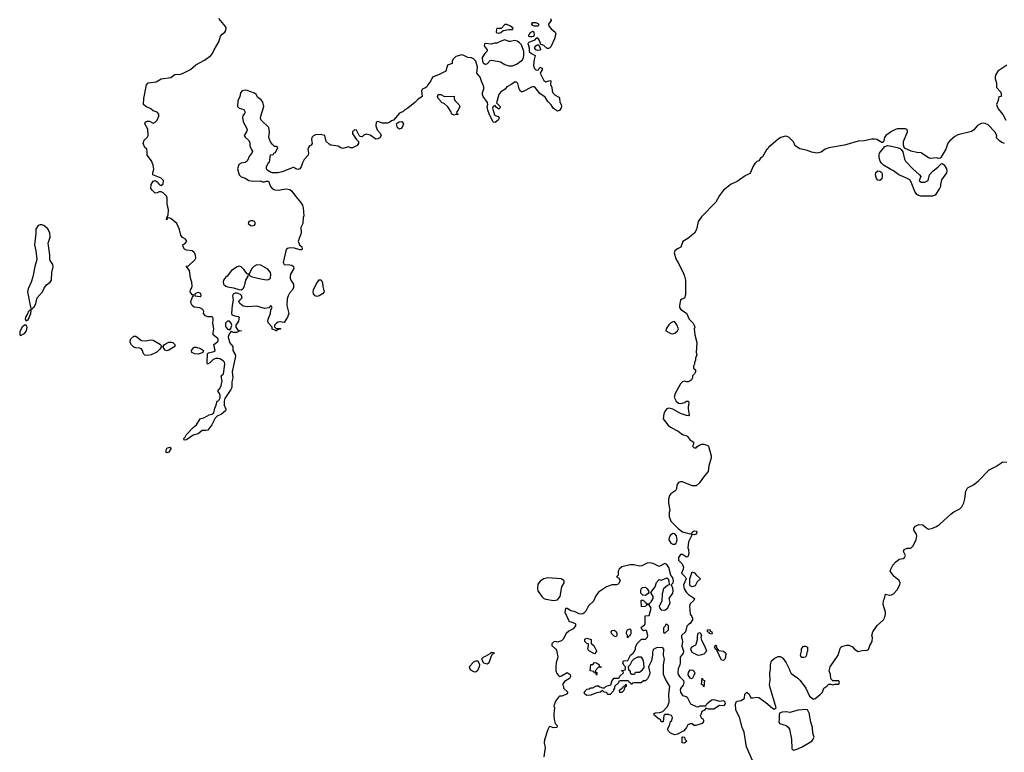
# Model space of a CAD drawing. Header units: inches. Extents: x 2396598 to 2566999, y 262085 to 451979.
# Tile 228 of 256: x 2529362 to 2539446, y 339615 to 347117. Entities that reach past the tile are written whole.
import ezdxf

# ---------------------------------------------------------------- set-up
doc = ezdxf.new("R2010")
doc.units = ezdxf.units.IN
doc.header["$MEASUREMENT"] = 0
for name, color, linetype in [('C5324', 7, 'Continuous'), ('C5333', 7, 'Continuous'), ('C5334', 7, 'Continuous')]:
    doc.layers.add(name, color=color, linetype=linetype)

msp = doc.modelspace()

# ---------------------------------------------------------------- linework, layer by layer
at = {"layer": 'C5324', "color": 5, "elevation": 40}
for points in [[(2529570, 345017), (2529551, 345009), (2529528, 344972), (2529528, 344928), (2529513, 344810), (2529528, 344750), (2529537, 344663), (2529517, 344590), (2529497, 344483), (2529480, 344430), (2529450, 344362), (2529443, 344330), (2529473, 344173), (2529478, 344158), (2529490, 344154), (2529495, 344165), (2529510, 344172), (2529529, 344210), (2529541, 344270), (2529595, 344330), (2529612, 344368), (2529638, 344402), (2529675, 344430), (2529689, 344450), (2529692, 344530), (2529706, 344586), (2529701, 344610), (2529674, 344650), (2529669, 344669), (2529669, 344710), (2529655, 344830), (2529675, 344890), (2529671, 344930), (2529650, 344975), (2529610, 345009), (2529590, 345017)], [(2529470, 344146), (2529450, 344126), (2529447, 344113), (2529421, 344070), (2529418, 344050), (2529430, 344032), (2529450, 344045), (2529475, 344110), (2529478, 344138)], [(2529410, 343989), (2529387, 343970), (2529365, 343925), (2529362, 343890), (2529370, 343882), (2529410, 343905), (2529433, 343930), (2529439, 343970), (2529430, 343988)]]:
    msp.add_lwpolyline(points, close=True, dxfattribs=at)
at = {"layer": 'C5333', "color": 5, "elevation": 40}
for points in [[(2534832, 340000), (2534836, 339950), (2534845, 339910), (2534865, 339890), (2534862, 339870), (2534830, 339864), (2534790, 339878), (2534785, 339875), (2534771, 339849), (2534737, 339743), (2534734, 339710), (2534745, 339665), (2534731, 339570)], [(2535968, 340000), (2535958, 339990), (2535952, 339928), (2535930, 339926), (2535926, 339950), (2535910, 339955), (2535862, 339990), (2535860, 340000)], [(2536336, 340000), (2536332, 339990), (2536345, 339965), (2536357, 339957), (2536364, 339944), (2536365, 339930), (2536350, 339909), (2536288, 339888), (2536268, 339888), (2536250, 339906), (2536230, 339906), (2536205, 339895), (2536192, 339870), (2536164, 339836), (2536100, 339800), (2536070, 339795), (2536028, 339810), (2536008, 339830), (2535998, 339850), (2536018, 339890), (2536028, 339930), (2536039, 339941), (2536049, 339970), (2536038, 339990), (2536013, 340000)], [(2536867, 339530), (2536805, 339670), (2536781, 339821), (2536762, 339870), (2536734, 339974), (2536721, 340000)], [(2537140, 340000), (2537140, 339950), (2537136, 339930), (2537145, 339910), (2537210, 339890), (2537233, 339873), (2537247, 339850), (2537267, 339750), (2537271, 339650), (2537290, 339637), (2537330, 339649), (2537376, 339670), (2537473, 339730), (2537489, 339750), (2537497, 339770), (2537486, 339810), (2537481, 339870), (2537465, 339925), (2537451, 340000)]]:
    msp.add_lwpolyline(points, dxfattribs=at)
msp.add_lwpolyline([(2536170, 339709), (2536146, 339710), (2536146, 339770), (2536150, 339774), (2536172, 339770), (2536174, 339750), (2536194, 339730)], close=True, dxfattribs=at)
at = {"layer": 'C5334', "color": 5}
for points, elevation in [([(2534798, 347130), (2534805, 347110), (2534778, 347070), (2534781, 347050), (2534804, 347024), (2534845, 346990), (2534851, 346971), (2534838, 346922), (2534801, 346839), (2534791, 346829), (2534777, 346823), (2534764, 346824), (2534730, 346854), (2534703, 346863), (2534694, 346874), (2534682, 346910), (2534670, 346928), (2534650, 346928), (2534634, 346906), (2534576, 346884), (2534565, 346875), (2534578, 346830), (2534581, 346790), (2534605, 346770), (2534642, 346750), (2534631, 346709), (2534623, 346650), (2534630, 346622), (2534650, 346602), (2534675, 346605), (2534690, 346631), (2534710, 346622), (2534715, 346610), (2534691, 346570), (2534730, 346496), (2534750, 346482), (2534790, 346495), (2534802, 346490), (2534798, 346450), (2534812, 346428), (2534814, 346390), (2534822, 346370), (2534845, 346345), (2534884, 346324), (2534890, 346314), (2534893, 346273), (2534906, 346250), (2534910, 346230), (2534906, 346214), (2534890, 346188), (2534870, 346182), (2534830, 346209), (2534805, 346245), (2534770, 346278), (2534743, 346323), (2534690, 346362), (2534642, 346422), (2534630, 346429), (2534610, 346429), (2534510, 346378), (2534500, 346380), (2534490, 346386), (2534478, 346410), (2534463, 346463), (2534450, 346478), (2534430, 346478), (2534403, 346457), (2534352, 346430), (2534334, 346406), (2534290, 346379), (2534268, 346352), (2534246, 346266), (2534283, 346230), (2534278, 346210), (2534270, 346202), (2534242, 346222), (2534230, 346238), (2534210, 346228), (2534205, 346210), (2534223, 346143), (2534230, 346136), (2534265, 346125), (2534271, 346110), (2534261, 346090), (2534230, 346063), (2534210, 346069), (2534170, 346153), (2534158, 346190), (2534150, 346230), (2534156, 346250), (2534153, 346270), (2534108, 346330), (2534100, 346350), (2534101, 346370), (2534117, 346410), (2534117, 346430), (2534090, 346487), (2534078, 346530), (2534045, 346570), (2534050, 346630), (2534033, 346693), (2534010, 346718), (2533990, 346726), (2533950, 346729), (2533912, 346752), (2533890, 346759), (2533830, 346739), (2533810, 346725), (2533797, 346710), (2533791, 346690), (2533791, 346669), (2533742, 346650), (2533725, 346590), (2533650, 346552), (2533591, 346529), (2533573, 346490), (2533541, 346450), (2533531, 346430), (2533510, 346415), (2533491, 346409), (2533481, 346399), (2533478, 346390), (2533483, 346330), (2533440, 346300), (2533410, 346269), (2533336, 346210), (2533307, 346193), (2533290, 346177), (2533250, 346159), (2533191, 346089), (2533170, 346082), (2533153, 346067), (2533130, 346056), (2533077, 346057), (2533030, 346075), (2533012, 346068), (2533011, 346030), (2533022, 345990), (2533055, 345955), (2533065, 345930), (2533051, 345909), (2533030, 345898), (2533010, 345895), (2532950, 345934), (2532910, 345944), (2532886, 345934), (2532870, 345918), (2532850, 345922), (2532838, 345930), (2532810, 345986), (2532790, 345988), (2532772, 345970), (2532772, 345950), (2532810, 345892), (2532832, 345870), (2532831, 345850), (2532819, 345830), (2532770, 345806), (2532750, 345806), (2532730, 345814), (2532670, 345797), (2532650, 345804), (2532622, 345822), (2532550, 345833), (2532530, 345841), (2532501, 345870), (2532486, 345930), (2532443, 345943), (2532390, 345939), (2532371, 345929), (2532355, 345910), (2532351, 345890), (2532358, 345850), (2532346, 345834), (2532330, 345824), (2532319, 345810), (2532314, 345790), (2532319, 345750), (2532316, 345730), (2532276, 345684), (2532259, 345650), (2532246, 345610), (2532231, 345589), (2532210, 345584), (2532190, 345589), (2532170, 345604), (2532163, 345603), (2532050, 345559), (2532010, 345549), (2531951, 345549), (2531930, 345555), (2531898, 345578), (2531888, 345590), (2531889, 345610), (2531910, 345654), (2531922, 345658), (2531930, 345734), (2531962, 345738), (2531966, 345750), (2531982, 345758), (2532006, 345810), (2531990, 345818), (2531970, 345818), (2531950, 345838), (2531930, 345868), (2531915, 345910), (2531922, 345970), (2531913, 346013), (2531836, 346090), (2531829, 346110), (2531833, 346130), (2531863, 346230), (2531852, 346272), (2531835, 346295), (2531800, 346320), (2531784, 346350), (2531766, 346366), (2531693, 346393), (2531670, 346397), (2531642, 346390), (2531624, 346370), (2531616, 346330), (2531595, 346285), (2531593, 346230), (2531610, 346211), (2531657, 346197), (2531672, 346170), (2531665, 346155), (2531646, 346134), (2531645, 346115), (2531651, 346070), (2531685, 346010), (2531691, 345990), (2531685, 345970), (2531662, 345930), (2531670, 345914), (2531704, 345884), (2531720, 345860), (2531718, 345830), (2531731, 345791), (2531745, 345770), (2531738, 345750), (2531717, 345723), (2531690, 345668), (2531670, 345655), (2531630, 345649), (2531607, 345633), (2531593, 345590), (2531610, 345530), (2531630, 345507), (2531670, 345495), (2531710, 345471), (2531756, 345464), (2531826, 345466), (2531850, 345458), (2531870, 345458), (2531890, 345465), (2531910, 345462), (2531931, 345410), (2531950, 345385), (2531970, 345376), (2532010, 345371), (2532090, 345384), (2532130, 345377), (2532150, 345361), (2532186, 345310), (2532239, 345250), (2532258, 345218), (2532265, 345190), (2532271, 345110), (2532264, 345090), (2532260, 345030), (2532242, 344990), (2532246, 344930), (2532214, 344850), (2532227, 344810), (2532251, 344790), (2532256, 344770), (2532250, 344762), (2532230, 344761), (2532176, 344776), (2532130, 344781), (2532105, 344775), (2532094, 344766), (2532088, 344750), (2532061, 344630), (2532071, 344611), (2532130, 344608), (2532150, 344603), (2532167, 344590), (2532170, 344570), (2532137, 344510), (2532131, 344490), (2532131, 344470), (2532139, 344450), (2532167, 344410), (2532167, 344373), (2532154, 344346), (2532124, 344316), (2532110, 344290), (2532102, 344258), (2532099, 344190), (2532118, 344110), (2532106, 344070), (2532070, 344018), (2532030, 344024), (2532010, 344021), (2531991, 344010), (2531972, 343990), (2531973, 343973), (2531990, 343954), (2532034, 343954), (2532032, 343948), (2531998, 343942), (2531994, 343930), (2531986, 343930), (2531978, 343938), (2531949, 343949), (2531946, 343970), (2531909, 344009), (2531904, 344030), (2531905, 344050), (2531929, 344110), (2531935, 344145), (2531946, 344170), (2531942, 344182), (2531930, 344186), (2531912, 344168), (2531870, 344159), (2531790, 344183), (2531697, 344177), (2531650, 344182), (2531618, 344210), (2531607, 344230), (2531615, 344245), (2531639, 344270), (2531632, 344292), (2531622, 344302), (2531590, 344318), (2531570, 344318), (2531550, 344309), (2531542, 344290), (2531547, 344250), (2531537, 344190), (2531531, 344111), (2531535, 344095), (2531564, 344084), (2531599, 344079), (2531611, 344071), (2531603, 344030), (2531575, 343990), (2531575, 343970), (2531597, 343937), (2531632, 343930), (2531610, 343928), (2531585, 343915), (2531566, 343914), (2531550, 343913), (2531530, 343924), (2531521, 343919), (2531510, 343904), (2531497, 343870), (2531510, 343811), (2531544, 343770), (2531545, 343730), (2531568, 343690), (2531571, 343670), (2531539, 343510), (2531544, 343450), (2531535, 343410), (2531534, 343350), (2531525, 343330), (2531463, 343237), (2531455, 343210), (2531455, 343170), (2531472, 343130), (2531470, 343110), (2531430, 343076), (2531384, 343056), (2531363, 343037), (2531331, 342970), (2531290, 342915), (2531270, 342909), (2531230, 342909), (2531190, 342875), (2531139, 342861), (2531070, 342815), (2531048, 342810), (2531044, 342830), (2531057, 342843), (2531070, 342871), (2531138, 342942), (2531173, 342967), (2531209, 343030), (2531256, 343044), (2531302, 343070), (2531330, 343077), (2531349, 343090), (2531360, 343140), (2531375, 343170), (2531380, 343200), (2531386, 343210), (2531401, 343219), (2531415, 343245), (2531414, 343270), (2531408, 343288), (2531393, 343310), (2531394, 343326), (2531410, 343339), (2531427, 343370), (2531435, 343415), (2531426, 343470), (2531450, 343492), (2531464, 343590), (2531460, 343610), (2531445, 343625), (2531410, 343644), (2531390, 343647), (2531370, 343646), (2531344, 343636), (2531310, 343602), (2531286, 343590), (2531282, 343602), (2531285, 343695), (2531294, 343706), (2531350, 343719), (2531364, 343730), (2531350, 343790), (2531390, 343822), (2531395, 343830), (2531394, 343850), (2531345, 343890), (2531343, 343910), (2531350, 343950), (2531340, 344010), (2531343, 344050), (2531339, 344070), (2531330, 344076), (2531290, 344075), (2531265, 344085), (2531244, 344110), (2531249, 344130), (2531238, 344150), (2531207, 344167), (2531150, 344174), (2531129, 344190), (2531117, 344210), (2531116, 344230), (2531134, 344286), (2531146, 344290), (2531138, 344298), (2531130, 344298), (2531107, 344330), (2531110, 344351), (2531124, 344370), (2531129, 344390), (2531124, 344430), (2531112, 344470), (2531102, 344550), (2531068, 344592), (2531090, 344598), (2531159, 344661), (2531166, 344674), (2531161, 344710), (2531150, 344734), (2531130, 344750), (2531070, 344757), (2531050, 344769), (2531036, 344790), (2531033, 344810), (2531065, 344835), (2531073, 344850), (2531059, 344870), (2531030, 344886), (2531012, 344910), (2531000, 344970), (2530970, 345030), (2530910, 345082), (2530890, 345088), (2530874, 345086), (2530870, 345066), (2530866, 345070), (2530868, 345090), (2530883, 345117), (2530887, 345170), (2530872, 345230), (2530872, 345290), (2530864, 345310), (2530830, 345343), (2530810, 345354), (2530790, 345353), (2530770, 345344), (2530750, 345342), (2530719, 345370), (2530704, 345390), (2530709, 345430), (2530730, 345463), (2530750, 345472), (2530770, 345456), (2530790, 345431), (2530810, 345419), (2530830, 345438), (2530835, 345470), (2530810, 345496), (2530726, 345530), (2530726, 345550), (2530735, 345585), (2530730, 345628), (2530712, 345672), (2530669, 345730), (2530669, 345770), (2530664, 345790), (2530645, 345810), (2530626, 345850), (2530637, 345883), (2530669, 345911), (2530677, 345930), (2530675, 345995), (2530644, 346050), (2530649, 346070), (2530670, 346079), (2530690, 346078), (2530730, 346059), (2530750, 346068), (2530771, 346090), (2530788, 346130), (2530786, 346150), (2530771, 346171), (2530730, 346185), (2530705, 346205), (2530655, 346230), (2530630, 346250), (2530635, 346310), (2530661, 346450), (2530679, 346470), (2530759, 346481), (2530810, 346510), (2530910, 346525), (2530950, 346556), (2531010, 346559), (2531030, 346567), (2531110, 346608), (2531165, 346655), (2531256, 346704), (2531319, 346750), (2531336, 346770), (2531352, 346810), (2531401, 346890), (2531419, 346950), (2531434, 346970), (2531464, 346990), (2531474, 347006), (2531477, 347030), (2531470, 347049), (2531402, 347130)], 20), ([(2539471, 346650), (2539378, 346590), (2539356, 346550), (2539351, 346530), (2539351, 346510), (2539365, 346470), (2539364, 346424), (2539410, 346374), (2539414, 346350), (2539412, 346330), (2539390, 346326), (2539385, 346315), (2539382, 346290), (2539366, 346250), (2539371, 346230), (2539384, 346204), (2539430, 346145), (2539461, 346090)], 40), ([(2539449, 345849), (2539420, 345860), (2539396, 345876), (2539367, 345907), (2539368, 345930), (2539348, 345970), (2539279, 346039), (2539250, 346055), (2539230, 346059), (2539210, 346055), (2539170, 346033), (2539132, 345988), (2539110, 345972), (2538970, 345939), (2538939, 345921), (2538886, 345874), (2538868, 345852), (2538848, 345790), (2538795, 345705), (2538790, 345698), (2538770, 345695), (2538750, 345704), (2538690, 345697), (2538670, 345703), (2538593, 345753), (2538550, 345757), (2538492, 345772), (2538423, 345803), (2538412, 345832), (2538413, 345870), (2538455, 345970), (2538452, 345992), (2538430, 346001), (2538350, 345998), (2538330, 345993), (2538290, 345971), (2538233, 345930), (2538219, 345910), (2538210, 345868), (2538199, 345861), (2538190, 345859), (2538139, 345890), (2538115, 345895), (2538090, 345894), (2538010, 345876), (2537950, 345875), (2537810, 345833), (2537650, 345805), (2537611, 345790), (2537570, 345761), (2537530, 345752), (2537470, 345760), (2537430, 345777), (2537350, 345796), (2537305, 345825), (2537286, 345866), (2537242, 345910), (2537210, 345923), (2537190, 345922), (2537156, 345910), (2537130, 345895), (2537032, 345810), (2537024, 345796), (2537010, 345786), (2536968, 345712), (2536950, 345699), (2536930, 345673), (2536910, 345664), (2536890, 345645), (2536870, 345609), (2536848, 345552), (2536839, 345541), (2536790, 345518), (2536710, 345461), (2536650, 345434), (2536570, 345370), (2536530, 345316), (2536491, 345249), (2536343, 345097), (2536310, 345050), (2536292, 344968), (2536273, 344930), (2536205, 344875), (2536154, 344846), (2536133, 344787), (2536098, 344770), (2536071, 344750), (2536065, 344730), (2536080, 344670), (2536107, 344627), (2536161, 344521), (2536172, 344490), (2536179, 344450), (2536181, 344299), (2536170, 344266), (2536144, 344256), (2536130, 344246), (2536118, 344190), (2536118, 344170), (2536132, 344150), (2536191, 344111), (2536218, 344050), (2536258, 344010), (2536271, 343990), (2536276, 343970), (2536271, 343950), (2536276, 343890), (2536295, 343810), (2536291, 343710), (2536295, 343685), (2536282, 343650), (2536282, 343630), (2536273, 343607), (2536272, 343590), (2536262, 343570), (2536262, 343550), (2536282, 343530), (2536282, 343510), (2536272, 343490), (2536252, 343470), (2536252, 343450), (2536242, 343430), (2536230, 343418), (2536208, 343408), (2536190, 343408), (2536170, 343415), (2536150, 343409), (2536130, 343389), (2536075, 343290), (2536063, 343250), (2536086, 343210), (2536110, 343191), (2536134, 343186), (2536170, 343198), (2536192, 343212), (2536212, 343212), (2536216, 343190), (2536207, 343153), (2536207, 343133), (2536218, 343070), (2536210, 343062), (2536190, 343063), (2536130, 343086), (2536050, 343129), (2536010, 343139), (2535988, 343132), (2535971, 343110), (2535960, 343080), (2535951, 343030), (2535999, 342970), (2536026, 342946), (2536104, 342904), (2536150, 342871), (2536195, 342855), (2536206, 342846), (2536230, 342812), (2536250, 342802), (2536262, 342790), (2536262, 342770), (2536254, 342750), (2536270, 342734), (2536290, 342734), (2536296, 342744), (2536320, 342760), (2536349, 342771), (2536370, 342771), (2536410, 342758), (2536416, 342750), (2536445, 342650), (2536445, 342630), (2536421, 342550), (2536413, 342490), (2536375, 342445), (2536321, 342370), (2536290, 342345), (2536270, 342342), (2536250, 342344), (2536150, 342383), (2536130, 342385), (2536110, 342379), (2536091, 342350), (2536088, 342312), (2536081, 342299), (2536072, 342288), (2536030, 342263), (2536017, 342243), (2536008, 342208), (2536006, 342170), (2536019, 342090), (2536012, 342070), (2536012, 342030), (2536030, 341982), (2536105, 341905), (2536150, 341874), (2536230, 341852), (2536246, 341854), (2536248, 341870), (2536270, 341882), (2536290, 341878), (2536296, 341870), (2536290, 341848), (2536270, 341842), (2536250, 341846), (2536242, 341838), (2536242, 341830), (2536211, 341769), (2536203, 341710), (2536211, 341690), (2536216, 341650), (2536204, 341616), (2536190, 341614), (2536150, 341641), (2536130, 341639), (2536108, 341608), (2536110, 341581), (2536145, 341545), (2536159, 341510), (2536156, 341490), (2536139, 341450), (2536176, 341410), (2536186, 341390), (2536160, 341330), (2536168, 341288), (2536191, 341250), (2536210, 341231), (2536274, 341190), (2536265, 341170), (2536230, 341136), (2536222, 341110), (2536227, 341030), (2536246, 341006), (2536251, 340990), (2536251, 340970), (2536230, 340935), (2536210, 340924), (2536194, 340906), (2536180, 340850), (2536138, 340810), (2536138, 340790), (2536148, 340770), (2536150, 340750), (2536143, 340703), (2536161, 340650), (2536156, 340630), (2536126, 340590), (2536127, 340530), (2536123, 340510), (2536105, 340470), (2536101, 340430), (2536106, 340410), (2536119, 340390), (2536161, 340350), (2536165, 340330), (2536158, 340302), (2536130, 340268), (2536126, 340250), (2536128, 340230), (2536150, 340195), (2536186, 340186), (2536199, 340179), (2536232, 340110), (2536290, 340083), (2536310, 340081), (2536330, 340091), (2536389, 340091), (2536399, 340110), (2536425, 340135), (2536450, 340151), (2536470, 340156), (2536530, 340139), (2536570, 340144), (2536584, 340130), (2536587, 340110), (2536570, 340090), (2536530, 340094), (2536470, 340058), (2536417, 340057), (2536390, 340068), (2536374, 340046), (2536348, 340032), (2536336, 340000)], 40), ([(2536721, 340000), (2536696, 340050), (2536694, 340106), (2536698, 340130), (2536710, 340138), (2536750, 340146), (2536786, 340170), (2536788, 340210), (2536810, 340232), (2536834, 340210), (2536850, 340174), (2536870, 340172), (2536910, 340181), (2536930, 340176), (2537005, 340125), (2537070, 340066), (2537090, 340058), (2537108, 340070), (2537043, 340290), (2537041, 340310), (2537049, 340350), (2537044, 340424), (2537052, 340470), (2537050, 340510), (2537063, 340550), (2537090, 340576), (2537130, 340595), (2537150, 340595), (2537170, 340586), (2537178, 340578), (2537211, 340531), (2537243, 340470), (2537248, 340448), (2537263, 340423), (2537330, 340374), (2537352, 340352), (2537387, 340310), (2537412, 340272), (2537451, 340191), (2537490, 340158), (2537510, 340166), (2537557, 340203), (2537582, 340230), (2537598, 340270), (2537629, 340291), (2537650, 340314), (2537670, 340314), (2537690, 340305), (2537710, 340314), (2537750, 340314), (2537758, 340330), (2537750, 340346), (2537690, 340346), (2537668, 340368), (2537664, 340410), (2537653, 340450), (2537661, 340490), (2537745, 340610), (2537763, 340677), (2537770, 340691), (2537782, 340698), (2537830, 340711), (2537852, 340712), (2537890, 340694), (2537911, 340670), (2537950, 340647), (2537990, 340656), (2538040, 340660), (2538054, 340666), (2538068, 340710), (2538093, 340750), (2538096, 340790), (2538089, 340810), (2538098, 340850), (2538145, 340915), (2538210, 340971), (2538223, 340997), (2538230, 341030), (2538228, 341050), (2538206, 341130), (2538210, 341170), (2538220, 341190), (2538230, 341234), (2538270, 341224), (2538290, 341228), (2538310, 341239), (2538350, 341278), (2538377, 341330), (2538380, 341350), (2538370, 341375), (2538316, 341416), (2538278, 341470), (2538284, 341490), (2538305, 341530), (2538330, 341561), (2538369, 341591), (2538410, 341601), (2538424, 341610), (2538433, 341630), (2538413, 341670), (2538421, 341690), (2538450, 341704), (2538490, 341706), (2538510, 341725), (2538543, 341790), (2538549, 341830), (2538545, 341850), (2538519, 341890), (2538519, 341910), (2538535, 341930), (2538570, 341947), (2538610, 341945), (2538639, 341919), (2538670, 341901), (2538710, 341910), (2538750, 341927), (2538787, 341950), (2538903, 342057), (2538930, 342077), (2538990, 342108), (2539010, 342130), (2539030, 342171), (2539041, 342210), (2539051, 342289), (2539064, 342316), (2539074, 342326), (2539130, 342353), (2539178, 342390), (2539292, 342508), (2539358, 342542), (2539430, 342591), (2539470, 342587)], 40), ([(2535860, 340000), (2535858, 340010), (2535870, 340018), (2535918, 340022), (2535950, 340032), (2535996, 340084), (2536013, 340127), (2536010, 340210), (2536019, 340290), (2535972, 340370), (2535956, 340410), (2535955, 340510), (2535964, 340570), (2535955, 340610), (2535958, 340670), (2535950, 340686), (2535890, 340688), (2535850, 340666), (2535842, 340638), (2535843, 340610), (2535831, 340550), (2535802, 340490), (2535815, 340430), (2535811, 340409), (2535790, 340366), (2535770, 340346), (2535750, 340346), (2535727, 340327), (2535650, 340326), (2535638, 340322), (2535630, 340308), (2535622, 340322), (2535607, 340327), (2535602, 340342), (2535590, 340346), (2535510, 340346), (2535498, 340342), (2535493, 340327), (2535454, 340290), (2535454, 340270), (2535444, 340256), (2535440, 340240), (2535410, 340206), (2535390, 340206), (2535370, 340226), (2535349, 340229), (2535330, 340246), (2535311, 340229), (2535270, 340224), (2535210, 340201), (2535170, 340195), (2535149, 340209), (2535142, 340230), (2535170, 340262), (2535195, 340265), (2535210, 340274), (2535230, 340274), (2535270, 340294), (2535290, 340294), (2535304, 340284), (2535330, 340274), (2535350, 340274), (2535368, 340292), (2535415, 340305), (2535429, 340351), (2535450, 340374), (2535490, 340374), (2535502, 340378), (2535507, 340393), (2535546, 340430), (2535542, 340442), (2535526, 340450), (2535530, 340454), (2535562, 340458), (2535566, 340470), (2535566, 340490), (2535550, 340506), (2535538, 340530), (2535546, 340550), (2535590, 340554), (2535618, 340610), (2535646, 340630), (2535656, 340644), (2535667, 340673), (2535668, 340692), (2535686, 340730), (2535730, 340772), (2535770, 340774), (2535790, 340794), (2535795, 340810), (2535782, 340862), (2535770, 340866), (2535750, 340858), (2535738, 340870), (2535728, 340892), (2535750, 340914), (2535762, 340918), (2535767, 340933), (2535768, 341012), (2535810, 341014), (2535828, 341090), (2535810, 341126), (2535778, 341122), (2535772, 341108), (2535730, 341106), (2535728, 341170), (2535730, 341174), (2535750, 341174), (2535758, 341158), (2535770, 341154), (2535778, 341138), (2535790, 341134), (2535810, 341134), (2535830, 341154), (2535848, 341190), (2535848, 341210), (2535826, 341250), (2535869, 341310), (2535885, 341355), (2535910, 341385), (2535930, 341378), (2535940, 341380), (2535990, 341402), (2536002, 341390), (2536011, 341371), (2536014, 341330), (2535997, 341323), (2535953, 341287), (2535953, 341273), (2535942, 341238), (2535937, 341163), (2535912, 341110), (2535913, 341093), (2535933, 341073), (2535970, 341072), (2535998, 341090), (2536018, 341130), (2536022, 341150), (2536014, 341190), (2536050, 341246), (2536055, 341270), (2536050, 341298), (2536035, 341330), (2536054, 341350), (2536059, 341370), (2536050, 341402), (2536029, 341429), (2536010, 341508), (2535990, 341538), (2535970, 341548), (2535910, 341518), (2535850, 341549), (2535810, 341556), (2535788, 341552), (2535734, 341526), (2535710, 341521), (2535650, 341533), (2535613, 341533), (2535530, 341514), (2535502, 341490), (2535492, 341470), (2535492, 341428), (2535474, 341410), (2535497, 341397), (2535510, 341374), (2535497, 341343), (2535490, 341335), (2535474, 341330), (2535430, 341329), (2535370, 341309), (2535290, 341254), (2535263, 341217), (2535237, 341163), (2535186, 341114), (2535159, 341061), (2535140, 341040), (2535128, 341032), (2535110, 341029), (2535090, 341032), (2535050, 341053), (2535005, 341065), (2534970, 341088), (2534950, 341086), (2534945, 341050), (2534990, 340954), (2535010, 340952), (2535050, 340934), (2535054, 340930), (2535054, 340910), (2535030, 340878), (2534986, 340854), (2534958, 340830), (2534927, 340773), (2534910, 340755), (2534870, 340742), (2534850, 340748), (2534833, 340747), (2534813, 340727), (2534812, 340710), (2534854, 340670), (2534860, 340660), (2534871, 340610), (2534872, 340590), (2534856, 340530), (2534851, 340490), (2534851, 340450), (2534863, 340423), (2534880, 340400), (2534890, 340392), (2534910, 340398), (2534970, 340432), (2534998, 340410), (2535002, 340390), (2534994, 340370), (2534940, 340340), (2534922, 340310), (2534932, 340288), (2534932, 340272), (2534974, 340230), (2534962, 340210), (2534954, 340206), (2534914, 340190), (2534891, 340189), (2534880, 340180), (2534850, 340138), (2534831, 340090), (2534838, 340070), (2534831, 340010), (2534832, 340000)], 40), ([(2537451, 340000), (2537450, 340009), (2537430, 340048), (2537414, 340054), (2537333, 340047), (2537250, 340024), (2537210, 340029), (2537170, 340027), (2537145, 340015), (2537140, 340000)], 40), ([(2536013, 340000), (2536010, 340001), (2535970, 340002), (2535968, 340000)], 40)]:
    msp.add_lwpolyline(points, dxfattribs=dict(at, elevation=elevation))
for points, elevation in [([(2534650, 347086), (2534610, 347086), (2534604, 347076), (2534602, 347070), (2534610, 347062), (2534630, 347054), (2534670, 347054), (2534678, 347062), (2534678, 347070)], 20), ([(2534350, 347068), (2534330, 347068), (2534292, 347028), (2534250, 347026), (2534244, 347016), (2534242, 346990), (2534250, 346982), (2534270, 346978), (2534290, 346985), (2534315, 347005), (2534370, 347016), (2534397, 347017), (2534407, 347013), (2534415, 347030), (2534388, 347050)], 20), ([(2534615, 346995), (2534590, 346982), (2534578, 346970), (2534574, 346954), (2534574, 346950), (2534585, 346945), (2534610, 346946), (2534626, 346950), (2534634, 346966), (2534630, 346986)], 20), ([(2534330, 346910), (2534298, 346902), (2534250, 346877), (2534224, 346876), (2534195, 346865), (2534130, 346875), (2534121, 346870), (2534119, 346850), (2534151, 346809), (2534145, 346790), (2534125, 346770), (2534099, 346730), (2534100, 346690), (2534110, 346676), (2534130, 346662), (2534137, 346663), (2534152, 346668), (2534181, 346699), (2534198, 346702), (2534286, 346686), (2534330, 346659), (2534370, 346645), (2534410, 346646), (2534456, 346664), (2534510, 346706), (2534521, 346730), (2534525, 346750), (2534524, 346790), (2534500, 346860), (2534482, 346882), (2534457, 346897), (2534430, 346904), (2534390, 346893), (2534370, 346895)], 20), ([(2534670, 346802), (2534648, 346810), (2534635, 346830), (2534648, 346850), (2534670, 346862), (2534678, 346858), (2534693, 346827), (2534694, 346810), (2534690, 346806)], 20), ([(2533711, 346331), (2533813, 346333), (2533812, 346310), (2533818, 346290), (2533861, 346250), (2533871, 346230), (2533854, 346190), (2533834, 346170), (2533838, 346158), (2533854, 346150), (2533850, 346146), (2533830, 346146), (2533810, 346138), (2533788, 346150), (2533776, 346176), (2533745, 346225), (2533710, 346258), (2533690, 346266), (2533649, 346309), (2533642, 346330), (2533648, 346350), (2533674, 346350)], 20), ([(2533250, 345995), (2533230, 346009), (2533221, 346050), (2533230, 346061), (2533249, 346071), (2533270, 346074), (2533278, 346070), (2533291, 346050), (2533287, 346030), (2533270, 346002)], 20), ([(2538630, 345452), (2538666, 345470), (2538679, 345530), (2538713, 345567), (2538769, 345610), (2538798, 345642), (2538810, 345645), (2538830, 345631), (2538854, 345590), (2538857, 345570), (2538854, 345550), (2538803, 345477), (2538791, 345430), (2538791, 345410), (2538783, 345390), (2538738, 345322), (2538710, 345309), (2538590, 345309), (2538560, 345320), (2538550, 345328), (2538530, 345358), (2538493, 345453), (2538477, 345477), (2538438, 345498), (2538367, 345527), (2538310, 345569), (2538282, 345582), (2538209, 345629), (2538189, 345649), (2538175, 345670), (2538163, 345703), (2538164, 345730), (2538169, 345750), (2538177, 345763), (2538223, 345817), (2538250, 345828), (2538290, 345823), (2538350, 345810), (2538378, 345798), (2538388, 345788), (2538405, 345765), (2538424, 345690), (2538435, 345670), (2538510, 345591), (2538578, 345530), (2538592, 345510), (2538574, 345470), (2538593, 345453)], 40), ([(2538170, 345469), (2538150, 345473), (2538138, 345490), (2538125, 345530), (2538130, 345551), (2538150, 345571), (2538170, 345567), (2538180, 345560), (2538190, 345550), (2538194, 345534), (2538196, 345510), (2538192, 345488)], 40), ([(2531750, 345058), (2531730, 345058), (2531707, 345050), (2531703, 345030), (2531729, 345009), (2531750, 345005), (2531768, 345012), (2531778, 345030), (2531767, 345050)], 20), ([(2531610, 344592), (2531590, 344588), (2531531, 344550), (2531488, 344492), (2531470, 344477), (2531450, 344450), (2531445, 344430), (2531450, 344410), (2531473, 344390), (2531490, 344382), (2531550, 344370), (2531607, 344353), (2531630, 344351), (2531650, 344363), (2531665, 344390), (2531679, 344450), (2531702, 344490), (2531706, 344510), (2531690, 344514), (2531659, 344559), (2531630, 344586)], 20), ([(2531790, 344607), (2531759, 344590), (2531741, 344570), (2531711, 344510), (2531717, 344497), (2531744, 344484), (2531830, 344462), (2531886, 344454), (2531910, 344458), (2531929, 344471), (2531933, 344510), (2531929, 344530), (2531902, 344562), (2531830, 344605)], 20), ([(2532410, 344283), (2532387, 344290), (2532372, 344310), (2532367, 344330), (2532370, 344350), (2532399, 344410), (2532430, 344454), (2532450, 344454), (2532464, 344424), (2532466, 344386), (2532481, 344330), (2532463, 344310), (2532430, 344288)], 20), ([(2531190, 344324), (2531154, 344310), (2531154, 344290), (2531210, 344284), (2531219, 344290), (2531216, 344310), (2531210, 344316)], 20), ([(2531490, 344030), (2531469, 344011), (2531470, 343976), (2531490, 343948), (2531504, 343944), (2531510, 343938), (2531524, 343956), (2531534, 343990), (2531527, 344010), (2531510, 344029)], 20), ([(2536068, 344028), (2536050, 344024), (2536030, 344013), (2536010, 343993), (2535981, 343950), (2535978, 343930), (2536030, 343904), (2536050, 343901), (2536070, 343906), (2536099, 343930), (2536109, 343950), (2536093, 343993)], 40), ([(2530650, 343830), (2530710, 343840), (2530730, 343836), (2530803, 343790), (2530814, 343770), (2530797, 343743), (2530767, 343713), (2530710, 343685), (2530670, 343678), (2530643, 343683), (2530632, 343692), (2530625, 343705), (2530621, 343730), (2530610, 343745), (2530590, 343755), (2530550, 343756), (2530530, 343765), (2530508, 343788), (2530495, 343810), (2530492, 343830), (2530500, 343850), (2530530, 343875), (2530550, 343875), (2530610, 343833)], 20), ([(2530870, 343727), (2530852, 343732), (2530837, 343750), (2530833, 343770), (2530845, 343790), (2530890, 343815), (2530916, 343816), (2530931, 343811), (2530951, 343791), (2530951, 343770), (2530890, 343732)], 20), ([(2531190, 343691), (2531155, 343695), (2531126, 343710), (2531120, 343730), (2531142, 343758), (2531150, 343764), (2531170, 343764), (2531215, 343750), (2531243, 343730), (2531238, 343710), (2531230, 343707)], 20), ([(2530870, 342682), (2530858, 342690), (2530869, 342730), (2530898, 342738), (2530912, 342730), (2530890, 342689)], 20), ([(2536050, 341855), (2536024, 341836), (2536012, 341810), (2536010, 341790), (2536030, 341758), (2536050, 341746), (2536070, 341747), (2536084, 341756), (2536090, 341770), (2536094, 341790), (2536091, 341811), (2536087, 341830), (2536072, 341852)], 40), ([(2536250, 341309), (2536230, 341318), (2536226, 341326), (2536225, 341390), (2536250, 341462), (2536274, 341454), (2536290, 341432), (2536334, 341390), (2536301, 341359), (2536279, 341321)], 40), ([(2534770, 341400), (2534731, 341390), (2534695, 341370), (2534670, 341335), (2534664, 341290), (2534669, 341269), (2534709, 341209), (2534730, 341191), (2534750, 341182), (2534830, 341170), (2534870, 341176), (2534896, 341210), (2534915, 341310), (2534939, 341350), (2534939, 341370), (2534935, 341375), (2534906, 341390)], 40), ([(2535770, 341222), (2535744, 341224), (2535724, 341244), (2535722, 341270), (2535727, 341290), (2535739, 341301), (2535770, 341305), (2535787, 341290), (2535801, 341270), (2535805, 341250), (2535800, 341240)], 40), ([(2535470, 340798), (2535450, 340804), (2535422, 340830), (2535418, 340850), (2535430, 340862), (2535450, 340865), (2535471, 340851), (2535478, 340830), (2535478, 340810)], 40), ([(2535590, 340788), (2535586, 340790), (2535586, 340810), (2535578, 340830), (2535578, 340850), (2535586, 340870), (2535610, 340878), (2535622, 340870), (2535622, 340830), (2535610, 340806), (2535598, 340802)], 40), ([(2535990, 340926), (2535978, 340922), (2535973, 340907), (2535954, 340890), (2535954, 340850), (2535958, 340838), (2535970, 340834), (2536006, 340870), (2536006, 340910)], 40), ([(2536310, 340606), (2536250, 340638), (2536235, 340670), (2536242, 340690), (2536286, 340714), (2536290, 340722), (2536305, 340770), (2536302, 340802), (2536310, 340834), (2536330, 340842), (2536345, 340810), (2536338, 340790), (2536344, 340764), (2536379, 340699), (2536395, 340650), (2536370, 340619), (2536330, 340608)], 40), ([(2536450, 340826), (2536426, 340830), (2536422, 340842), (2536406, 340850), (2536406, 340870), (2536430, 340872), (2536434, 340854), (2536452, 340850), (2536454, 340830)], 40), ([(2535250, 340622), (2535198, 340650), (2535184, 340664), (2535181, 340670), (2535188, 340708), (2535186, 340726), (2535170, 340728), (2535148, 340750), (2535150, 340774), (2535170, 340782), (2535214, 340770), (2535214, 340730), (2535242, 340710), (2535270, 340654), (2535270, 340648)], 40), ([(2534190, 340636), (2534178, 340622), (2534130, 340596), (2534111, 340590), (2534091, 340570), (2534111, 340531), (2534150, 340521), (2534170, 340535), (2534201, 340619), (2534212, 340628), (2534226, 340630), (2534215, 340635)], 40), ([(2536570, 340555), (2536550, 340558), (2536502, 340662), (2536490, 340666), (2536478, 340690), (2536490, 340714), (2536502, 340682), (2536518, 340658), (2536570, 340651), (2536594, 340630), (2536590, 340586), (2536585, 340570)], 40), ([(2537390, 340584), (2537370, 340585), (2537364, 340590), (2537359, 340610), (2537369, 340650), (2537370, 340674), (2537390, 340702), (2537410, 340702), (2537431, 340690), (2537431, 340650), (2537423, 340637), (2537419, 340610), (2537410, 340589)], 40), ([(2534030, 340549), (2534010, 340537), (2533966, 340490), (2533971, 340470), (2533980, 340460), (2534010, 340441), (2534030, 340439), (2534050, 340451), (2534070, 340490), (2534074, 340510), (2534060, 340540), (2534050, 340549)], 40), ([(2535318, 340482), (2535290, 340486), (2535254, 340450), (2535258, 340438), (2535272, 340432), (2535274, 340410), (2535270, 340406), (2535266, 340426), (2535246, 340430), (2535242, 340442), (2535206, 340450), (2535210, 340514), (2535230, 340514), (2535250, 340534), (2535270, 340532), (2535290, 340518), (2535298, 340510), (2535298, 340498), (2535314, 340490)], 40), ([(2535730, 340588), (2535690, 340588), (2535650, 340568), (2535631, 340549), (2535612, 340508), (2535594, 340490), (2535598, 340458), (2535614, 340450), (2535614, 340430), (2535630, 340414), (2535650, 340414), (2535662, 340418), (2535670, 340434), (2535710, 340434), (2535740, 340460), (2535756, 340484), (2535755, 340530), (2535742, 340570)], 40), ([(2536250, 340366), (2536230, 340374), (2536208, 340408), (2536210, 340431), (2536220, 340450), (2536230, 340459), (2536257, 340457), (2536267, 340450), (2536275, 340430), (2536271, 340409)], 40), ([(2536370, 340286), (2536362, 340302), (2536346, 340310), (2536350, 340374), (2536358, 340358), (2536374, 340350)], 40), ([(2535530, 340226), (2535507, 340227), (2535506, 340250), (2535527, 340273), (2535542, 340278), (2535547, 340293), (2535562, 340298), (2535570, 340314), (2535574, 340310), (2535574, 340290), (2535558, 340282), (2535550, 340246)], 40)]:
    msp.add_lwpolyline(points, close=True, dxfattribs=dict(at, elevation=elevation))

doc.saveas('drawing.dxf')
